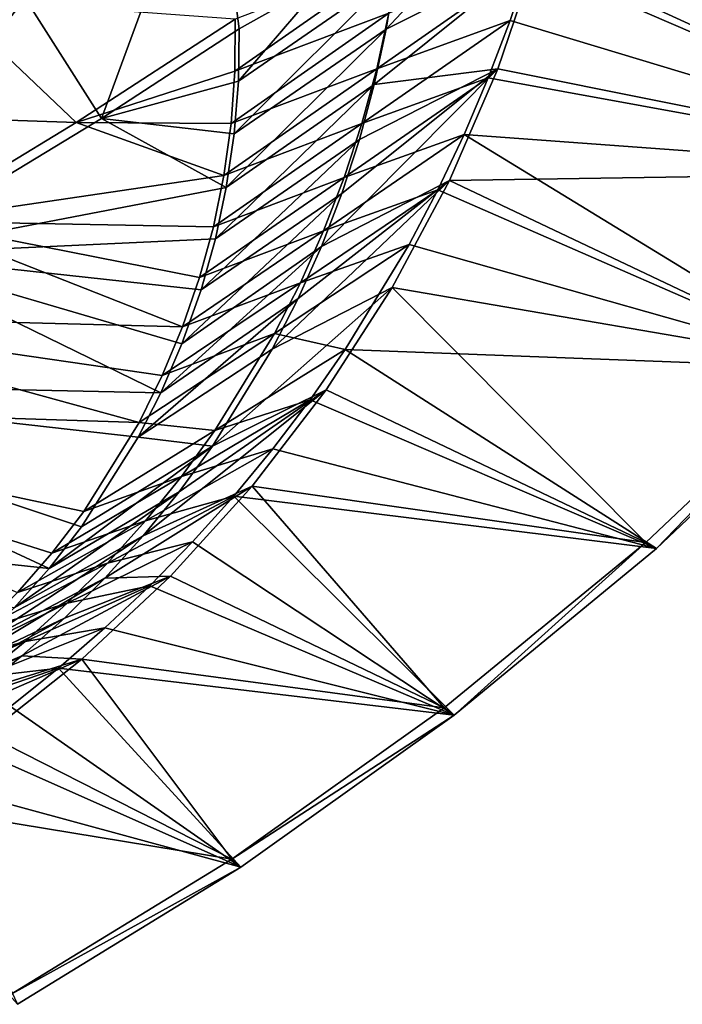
# Model space of a CAD drawing. Header units: metres. Extents: x 0 to 1501, y -1015 to 0.
# Tile 70 of 107: x 1014 to 1183, y -890 to -639. Entities that reach past the tile are written whole.
import ezdxf

# ---------------------------------------------------------------- set-up
doc = ezdxf.new("R2010")
doc.units = ezdxf.units.M

msp = doc.modelspace()

# ---------------------------------------------------------------- linework, layer by layer
at = {"layer": 'None'}
for points in [[(1009.002441, -623.525391, -406), (1062.969604, -587.750427, -406), (1034.834961, -664.224976, -63)], [(1062.969604, -587.750427, -406), (1069.902588, -641.350098, -63), (1034.834961, -664.224976, -63)], [(1069.902588, -641.350098, -63), (1062.969604, -587.750427, -406), (1091.629395, -629.163696, -47.648876)], [(1109.601929, -627.140137, -33.975544), (1153.314209, -592.255249, -3.000001), (1107.326294, -641.428284, -33.891987)], [(1153.314209, -592.255249, -3.000001), (1145.73999, -622.274109, -3), (1107.326294, -641.428284, -33.891987)], [(1009.002441, -623.525391, -406), (1034.834961, -664.224976, -63), (977.723938, -698.892883, -63)], [(1068.918579, -638.870056, -60), (1068.801636, -652.155579, -60), (1110.314819, -623.118225, -29.987623)], [(1110.314819, -623.118225, -29.987623), (1068.801636, -652.155579, -60), (1107.994873, -637.392578, -29.984549)], [(1107.326294, -641.428284, -33.891987), (1145.73999, -622.274109, -3), (1104.304443, -655.588623, -33.800587)], [(1145.73999, -622.274109, -3), (1135.76123, -651.581543, -3), (1104.304443, -655.588623, -33.800587)], [(1107.994873, -637.392578, -29.984549), (1104.93457, -651.539368, -29.981474), (1143.796997, -624.352478)], [(1143.796997, -624.352478), (1104.93457, -651.539368, -29.981474), (1138.876709, -639.219055)], [(1266.688721, -677.786194, -3), (1135.76123, -651.581543, -3), (1145.73999, -622.274109, -3)], [(1138.876709, -639.219055), (1269.824219, -678.738953), (1143.796997, -624.352478)], [(1269.824219, -678.738953), (1311.470947, -626.575562), (1143.796997, -624.352478)], [(1308.194214, -625.953491, -3), (1266.688721, -677.786194, -3), (1145.73999, -622.274109, -3)], [(1107.326294, -641.428284, -33.891987), (1068.612061, -668.131714, -63), (1109.601929, -627.140137, -33.975544)], [(1068.612061, -668.131714, -63), (1069.688354, -654.694031, -63), (1109.601929, -627.140137, -33.975544)], [(1109.601929, -627.140137, -33.975544), (1069.688354, -654.694031, -63), (1091.629395, -629.163696, -47.648876)], [(1069.688354, -654.694031, -63), (1069.902588, -641.350098, -63), (1091.629395, -629.163696, -47.648876)], [(994.994629, -633.517944, -377.175201), (946.530518, -662.412903, -377.175201), (1028.373047, -665.224487, -60)], [(1068.918579, -638.870056, -60), (994.994629, -633.517944, -377.175201), (1028.373047, -665.224487, -60)], [(1028.373047, -665.224487, -60), (1068.801636, -652.155579, -60), (1068.918579, -638.870056, -60)], [(1068.801636, -652.155579, -60), (1067.826904, -665.480896, -60), (1107.994873, -637.392578, -29.984549)], [(1107.994873, -637.392578, -29.984549), (1067.826904, -665.480896, -60), (1104.93457, -651.539368, -29.981474)], [(1104.93457, -651.539368, -29.981474), (1101.141602, -665.518372, -29.978401), (1138.876709, -639.219055)], [(1138.876709, -639.219055), (1101.141602, -665.518372, -29.978401), (1133.347168, -653.869934)], [(1269.824219, -678.738953), (1138.876709, -639.219055), (1133.347168, -653.869934)], [(1034.834961, -664.224976, -63), (1069.902588, -641.350098, -63), (1069.688354, -654.694031, -63)], [(1104.304443, -655.588623, -33.800587), (1066.611328, -681.837524, -63), (1107.326294, -641.428284, -33.891987)], [(1066.611328, -681.837524, -63), (1068.612061, -668.131714, -63), (1107.326294, -641.428284, -33.891987)], [(1067.826904, -665.480896, -60), (1068.801636, -652.155579, -60), (1028.373047, -665.224487, -60)], [(1067.826904, -665.480896, -60), (1065.996704, -678.715881, -60), (1104.93457, -651.539368, -29.981474)], [(1104.93457, -651.539368, -29.981474), (1065.996704, -678.715881, -60), (1101.141602, -665.518372, -29.978401)], [(1096.051758, -683.34967, -33.593071), (1135.76123, -651.581543, -3), (1090.842529, -696.868713, -33.478855)], [(1135.76123, -651.581543, -3), (1123.439087, -679.983398, -3), (1090.842529, -696.868713, -33.478855)], [(1135.76123, -651.581543, -3), (1096.051758, -683.34967, -33.593071), (1100.543457, -669.576843, -33.700932)], [(1104.304443, -655.588623, -33.800587), (1135.76123, -651.581543, -3), (1100.543457, -669.576843, -33.700932)], [(1135.76123, -651.581543, -3), (1266.688721, -677.786194, -3), (1123.439087, -679.983398, -3)], [(1069.688354, -654.694031, -63), (1068.612061, -668.131714, -63), (1034.834961, -664.224976, -63)], [(1101.141602, -665.518372, -29.978401), (1096.62561, -679.289795, -29.975327), (1133.347168, -653.869934)], [(1133.347168, -653.869934), (1096.62561, -679.289795, -29.975327), (1127.217896, -668.280151)], [(1127.217896, -668.280151), (1269.824219, -678.738953), (1133.347168, -653.869934)], [(1100.543457, -669.576843, -33.700932), (1063.832153, -694.899658, -63), (1104.304443, -655.588623, -33.800587)], [(1063.832153, -694.899658, -63), (1066.611328, -681.837524, -63), (1104.304443, -655.588623, -33.800587)], [(1028.373047, -665.224487, -60), (946.530518, -662.412903, -377.175201), (987.082947, -690.396362, -60)], [(1034.834961, -664.224976, -63), (1066.611328, -681.837524, -63), (977.723938, -698.892883, -63)], [(1068.612061, -668.131714, -63), (1066.611328, -681.837524, -63), (1034.834961, -664.224976, -63)], [(1065.996704, -678.715881, -60), (1028.373047, -665.224487, -60), (987.082947, -690.396362, -60)], [(1065.996704, -678.715881, -60), (1067.826904, -665.480896, -60), (1028.373047, -665.224487, -60)], [(1065.996704, -678.715881, -60), (1063.318481, -691.805603, -60), (1101.141602, -665.518372, -29.978401)], [(1101.141602, -665.518372, -29.978401), (1063.318481, -691.805603, -60), (1096.62561, -679.289795, -29.975327)], [(1096.051758, -683.34967, -33.593071), (1060.189209, -707.888, -63), (1100.543457, -669.576843, -33.700932)], [(1060.189209, -707.888, -63), (1063.832153, -694.899658, -63), (1100.543457, -669.576843, -33.700932)], [(1096.62561, -679.289795, -29.975327), (1091.39856, -692.814514, -29.972252), (1127.217896, -668.280151)], [(1127.217896, -668.280151), (1091.39856, -692.814514, -29.972252), (1120.499146, -682.425232)], [(1120.499146, -682.425232), (1224.662354, -727.890564), (1127.217896, -668.280151)], [(1224.662354, -727.890564), (1269.824219, -678.738953), (1127.217896, -668.280151)], [(1063.318481, -691.805603, -60), (1065.996704, -678.715881, -60), (987.082947, -690.396362, -60)], [(1063.318481, -691.805603, -60), (1059.803467, -704.695923, -60), (1096.62561, -679.289795, -29.975327)], [(1096.62561, -679.289795, -29.975327), (1059.803467, -704.695923, -60), (1091.39856, -692.814514, -29.972252)], [(1266.688721, -677.786194, -3), (1221.697754, -726.624207, -3), (1123.439087, -679.983398, -3)], [(1066.611328, -681.837524, -63), (1063.832153, -694.899658, -63), (977.723938, -698.892883, -63)], [(1078.331055, -722.996399, -33.240593), (1123.439087, -679.983398, -3), (1108.848511, -707.289246, -3)], [(1123.439087, -679.983398, -3), (1078.331055, -722.996399, -33.240593), (1084.930786, -710.09668, -33.360592)], [(1090.842529, -696.868713, -33.478855), (1123.439087, -679.983398, -3), (1084.930786, -710.09668, -33.360592)], [(1123.439087, -679.983398, -3), (1221.697754, -726.624207, -3), (1108.848511, -707.289246, -3)], [(1090.842529, -696.868713, -33.478855), (1055.333862, -721.609497, -63), (1096.051758, -683.34967, -33.593071)], [(1055.333862, -721.609497, -63), (1060.189209, -707.888, -63), (1096.051758, -683.34967, -33.593071)], [(1091.39856, -692.814514, -29.972252), (1085.474731, -706.053894, -29.969179), (1120.499146, -682.425232)], [(1120.499146, -682.425232), (1085.474731, -706.053894, -29.969179), (1113.202515, -696.281067)], [(1224.662354, -727.890564), (1120.499146, -682.425232), (1113.202515, -696.281067)], [(945.082764, -714.364563, -60), (1055.466187, -717.333252, -60), (987.082947, -690.396362, -60)], [(1055.466187, -717.333252, -60), (1059.803467, -704.695923, -60), (987.082947, -690.396362, -60)], [(987.082947, -690.396362, -60), (1059.803467, -704.695923, -60), (1063.318481, -691.805603, -60)], [(1059.803467, -704.695923, -60), (1055.466187, -717.333252, -60), (1091.39856, -692.814514, -29.972252)], [(1091.39856, -692.814514, -29.972252), (1055.466187, -717.333252, -60), (1085.474731, -706.053894, -29.969179)], [(977.723938, -698.892883, -63), (1063.832153, -694.899658, -63), (1060.189209, -707.888, -63)], [(1084.930786, -710.09668, -33.360592), (1049.964355, -734.067444, -63), (1090.842529, -696.868713, -33.478855)], [(1049.964355, -734.067444, -63), (1055.333862, -721.609497, -63), (1090.842529, -696.868713, -33.478855)], [(1085.474731, -706.053894, -29.969179), (1078.870483, -718.970459, -29.966105), (1113.202515, -696.281067)], [(1113.202515, -696.281067), (1078.870483, -718.970459, -29.966105), (1096.92627, -723.031006)], [(1096.92627, -723.031006), (1224.662354, -727.890564), (1113.202515, -696.281067)], [(919.173218, -731.311707, -63), (977.723938, -698.892883, -63), (1049.964355, -734.067444, -63)], [(1049.964355, -734.067444, -63), (977.723938, -698.892883, -63), (1055.333862, -721.609497, -63)], [(977.723938, -698.892883, -63), (1060.189209, -707.888, -63), (1055.333862, -721.609497, -63)], [(1055.466187, -717.333252, -60), (1050.324707, -729.665283, -60), (1085.474731, -706.053894, -29.969179)], [(1085.474731, -706.053894, -29.969179), (1050.324707, -729.665283, -60), (1078.870483, -718.970459, -29.966105)], [(1063.13562, -747.663696, -33.003674), (1078.331055, -722.996399, -33.240593), (1108.848511, -707.289246, -3)], [(1108.848511, -707.289246, -3), (1092.078247, -733.313293, -3), (1063.13562, -747.663696, -33.003674)], [(1108.848511, -707.289246, -3), (1173.43689, -772.233582, -3), (1092.078247, -733.313293, -3)], [(1221.697754, -726.624207, -3), (1173.43689, -772.233582, -3), (1108.848511, -707.289246, -3)], [(1078.331055, -722.996399, -33.240593), (1044.204346, -745.420532, -63), (1084.930786, -710.09668, -33.360592)], [(1044.204346, -745.420532, -63), (1049.964355, -734.067444, -63), (1084.930786, -710.09668, -33.360592)], [(1044.400269, -741.640869, -60), (945.082764, -714.364563, -60), (902.407471, -737.109253, -60)], [(1044.400269, -741.640869, -60), (1050.324707, -729.665283, -60), (945.082764, -714.364563, -60)], [(1050.324707, -729.665283, -60), (1055.466187, -717.333252, -60), (945.082764, -714.364563, -60)], [(1050.324707, -729.665283, -60), (1044.400269, -741.640869, -60), (1078.870483, -718.970459, -29.966105)], [(1078.870483, -718.970459, -29.966105), (1044.400269, -741.640869, -60), (1063.696655, -743.689697, -29.959957)], [(1078.870483, -718.970459, -29.966105), (1063.696655, -743.689697, -29.959957), (1096.92627, -723.031006)], [(1044.204346, -745.420532, -63), (1078.331055, -722.996399, -33.240593), (1063.13562, -747.663696, -33.003674)], [(1096.92627, -723.031006), (1063.696655, -743.689697, -29.959957), (1087.974365, -735.879639)], [(1087.974365, -735.879639), (1176.202515, -773.793945), (1096.92627, -723.031006)], [(1176.202515, -773.793945), (1224.662354, -727.890564), (1096.92627, -723.031006)], [(1221.697754, -726.624207, -45), (1173.43689, -772.233582, -45), (1221.697754, -726.624207, -3)], [(1173.43689, -772.233582, -45), (1173.43689, -772.233582, -3), (1221.697754, -726.624207, -3)], [(1221.697754, -726.624207, -45), (1176.202515, -773.793945, -45), (1173.43689, -772.233582, -45)], [(1224.662354, -727.890564, -45), (1176.202515, -773.793945, -45), (1221.697754, -726.624207, -45)], [(1176.202515, -773.793945, -45), (1224.662354, -727.890564, -45), (1176.202515, -773.793945)], [(1224.662354, -727.890564, -45), (1224.662354, -727.890564), (1176.202515, -773.793945)], [(919.173218, -731.311707, -63), (1021.486755, -778.882874, -63), (859.335266, -761.385986, -63)], [(1044.204346, -745.420532, -63), (1029.776001, -768.222229, -63), (919.173218, -731.311707, -63)], [(1029.776001, -768.222229, -63), (1021.486755, -778.882874, -63), (919.173218, -731.311707, -63)], [(1044.204346, -745.420532, -63), (919.173218, -731.311707, -63), (1049.964355, -734.067444, -63)], [(1054.582153, -759.359131, -32.890083), (1092.078247, -733.313293, -3), (1045.42041, -770.580994, -32.781879)], [(1092.078247, -733.313293, -3), (1073.232544, -757.875977, -3), (1045.42041, -770.580994, -32.781879)], [(1092.078247, -733.313293, -3), (1054.582153, -759.359131, -32.890083), (1063.13562, -747.663696, -33.003674)], [(1173.43689, -772.233582, -3), (1073.232544, -757.875977, -3), (1092.078247, -733.313293, -3)], [(1013.410522, -785.012451, -60), (1022.190369, -774.941223, -60), (902.407471, -737.109253, -60)], [(902.407471, -737.109253, -60), (1022.190369, -774.941223, -60), (1030.303833, -764.325867, -60)], [(1030.303833, -764.325867, -60), (1044.400269, -741.640869, -60), (902.407471, -737.109253, -60)], [(1063.696655, -743.689697, -29.959957), (1055.170166, -755.422485, -29.956882), (1087.974365, -735.879639)], [(1087.974365, -735.879639), (1055.170166, -755.422485, -29.956882), (1078.499878, -748.3479)], [(1087.974365, -735.879639), (1078.499878, -748.3479), (1176.202515, -773.793945)], [(1044.400269, -741.640869, -60), (1030.303833, -764.325867, -60), (1063.696655, -743.689697, -29.959957)], [(1063.696655, -743.689697, -29.959957), (1030.303833, -764.325867, -60), (1055.170166, -755.422485, -29.956882)], [(1029.776001, -768.222229, -63), (1044.204346, -745.420532, -63), (1063.13562, -747.663696, -33.003674)], [(1029.776001, -768.222229, -63), (1063.13562, -747.663696, -33.003674), (1021.486755, -778.882874, -63)], [(1063.13562, -747.663696, -33.003674), (1054.582153, -759.359131, -32.890083), (1021.486755, -778.882874, -63)], [(1055.170166, -755.422485, -29.956882), (1046.049316, -766.693115, -29.95381), (1078.499878, -748.3479)], [(1078.499878, -748.3479), (1046.049316, -766.693115, -29.95381), (1068.518921, -760.414673)], [(1078.499878, -748.3479), (1068.518921, -760.414673), (1176.202515, -773.793945)], [(1030.303833, -764.325867, -60), (1022.190369, -774.941223, -60), (1055.170166, -755.422485, -29.956882)], [(1055.170166, -755.422485, -29.956882), (1022.190369, -774.941223, -60), (1046.049316, -766.693115, -29.95381)], [(1021.486755, -778.882874, -63), (1054.582153, -759.359131, -32.890083), (1012.637695, -788.86676, -63)], [(1054.582153, -759.359131, -32.890083), (1045.42041, -770.580994, -32.781879), (1012.637695, -788.86676, -63)], [(1045.42041, -770.580994, -32.781879), (1073.232544, -757.875977, -3), (1035.674683, -781.295654, -32.68137)], [(1073.232544, -757.875977, -3), (1052.431152, -780.805908, -3), (1035.674683, -781.295654, -32.68137)], [(1122.136963, -814.395935, -3), (1052.431152, -780.805908, -3), (1073.232544, -757.875977, -3)], [(1173.43689, -772.233582, -3), (1122.136963, -814.395935, -3), (1073.232544, -757.875977, -3)], [(1021.486755, -778.882874, -63), (1012.637695, -788.86676, -63), (859.335266, -761.385986, -63)], [(1046.049316, -766.693115, -29.95381), (1036.360229, -777.470032, -29.950735), (1068.518921, -760.414673)], [(1068.518921, -760.414673), (1036.360229, -777.470032, -29.950735), (1058.048706, -772.059326)], [(1068.518921, -760.414673), (1058.048706, -772.059326), (1124.677979, -816.228455)], [(1176.202515, -773.793945), (1068.518921, -760.414673), (1124.677979, -816.228455)], [(1022.190369, -774.941223, -60), (1013.410522, -785.012451, -60), (1046.049316, -766.693115, -29.95381)], [(1046.049316, -766.693115, -29.95381), (1013.410522, -785.012451, -60), (1036.360229, -777.470032, -29.950735)], [(1012.637695, -788.86676, -63), (1045.42041, -770.580994, -32.781879), (1003.025146, -798.395874, -63)], [(1045.42041, -770.580994, -32.781879), (1035.674683, -781.295654, -32.68137), (1003.025146, -798.395874, -63)], [(1036.360229, -777.470032, -29.950735), (1026.130981, -787.723267, -29.94766), (1058.048706, -772.059326)], [(1058.048706, -772.059326), (1026.130981, -787.723267, -29.94766), (1047.106934, -783.262024)], [(1124.677979, -816.228455), (1058.048706, -772.059326), (1047.106934, -783.262024)], [(1173.43689, -772.233582, -45), (1122.136963, -814.395935, -45), (1173.43689, -772.233582, -3)], [(1122.136963, -814.395935, -45), (1122.136963, -814.395935, -3), (1173.43689, -772.233582, -3)], [(1173.43689, -772.233582, -45), (1124.677979, -816.228455, -45), (1122.136963, -814.395935, -45)], [(1176.202515, -773.793945, -45), (1124.677979, -816.228455, -45), (1173.43689, -772.233582, -45)], [(1124.677979, -816.228455, -45), (1176.202515, -773.793945, -45), (1124.677979, -816.228455)], [(1176.202515, -773.793945, -45), (1176.202515, -773.793945), (1124.677979, -816.228455)], [(1013.410522, -785.012451, -60), (1004.000793, -794.497742, -60), (1036.360229, -777.470032, -29.950735)], [(1036.360229, -777.470032, -29.950735), (1004.000793, -794.497742, -60), (1026.130981, -787.723267, -29.94766)], [(1003.025146, -798.395874, -63), (1035.674683, -781.295654, -32.68137), (993.857178, -806.422485, -63)], [(1035.674683, -781.295654, -32.68137), (1025.380981, -791.479004, -32.593975), (993.857178, -806.422485, -63)], [(1052.431152, -780.805908, -3), (1014.578613, -801.109619, -32.525974), (1025.380981, -791.479004, -32.593975)], [(1052.431152, -780.805908, -3), (1029.810181, -801.942993, -3), (1014.578613, -801.109619, -32.525974)], [(1035.674683, -781.295654, -32.68137), (1052.431152, -780.805908, -3), (1025.380981, -791.479004, -32.593975)], [(1052.431152, -780.805908, -3), (1122.136963, -814.395935, -3), (1029.810181, -801.942993, -3)], [(1026.130981, -787.723267, -29.94766), (1015.391357, -797.424561, -29.944588), (1047.106934, -783.262024)], [(1047.106934, -783.262024), (1015.391357, -797.424561, -29.944588), (1035.712158, -794.003723)], [(1124.677979, -816.228455), (1047.106934, -783.262024), (1035.712158, -794.003723)], [(1004.000793, -794.497742, -60), (994.000122, -803.357849, -60), (1026.130981, -787.723267, -29.94766)], [(1026.130981, -787.723267, -29.94766), (994.000122, -803.357849, -60), (1015.391357, -797.424561, -29.944588)], [(993.857178, -806.422485, -63), (1025.380981, -791.479004, -32.593975), (983.328552, -814.553589, -63)], [(1025.380981, -791.479004, -32.593975), (1014.578613, -801.109619, -32.525974), (983.328552, -814.553589, -63)], [(1015.391357, -797.424561, -29.944588), (1004.172363, -806.547363, -29.941513), (1035.712158, -794.003723)], [(1035.712158, -794.003723), (1004.172363, -806.547363, -29.941513), (1023.883972, -804.266113)], [(1023.883972, -804.266113), (1124.677979, -816.228455), (1035.712158, -794.003723)], [(994.000122, -803.357849, -60), (983.450012, -811.55603, -60), (1015.391357, -797.424561, -29.944588)], [(1015.391357, -797.424561, -29.944588), (983.450012, -811.55603, -60), (1004.172363, -806.547363, -29.941513)], [(983.328552, -814.553589, -63), (1014.578613, -801.109619, -32.525974), (970.441467, -823.14447, -63)], [(1014.578613, -801.109619, -32.525974), (1003.306702, -810.166138, -32.483639), (970.441467, -823.14447, -63)], [(1003.306702, -810.166138, -32.483639), (1029.810181, -801.942993, -3), (991.608215, -818.640076, -32.470669)], [(1029.810181, -801.942993, -3), (1005.529602, -821.151123, -3), (991.608215, -818.640076, -32.470669)], [(1029.810181, -801.942993, -3), (1003.306702, -810.166138, -32.483639), (1014.578613, -801.109619, -32.525974)], [(1029.810181, -801.942993, -3), (1068.044067, -852.909363, -3), (1005.529602, -821.151123, -3)], [(1122.136963, -814.395935, -3), (1068.044067, -852.909363, -3), (1029.810181, -801.942993, -3)], [(1004.172363, -806.547363, -29.941513), (992.506653, -815.067017, -29.938438), (1023.883972, -804.266113)], [(1023.883972, -804.266113), (992.506653, -815.067017, -29.938438), (1011.642395, -814.031738)], [(1011.642395, -814.031738), (1070.336304, -854.989929), (1023.883972, -804.266113)], [(1070.336304, -854.989929), (1124.677979, -816.228455), (1023.883972, -804.266113)], [(1011.642395, -814.031738), (999.00824, -823.283997), (1070.336304, -854.989929)], [(1122.136963, -814.395935, -45), (1068.044067, -852.909363, -45), (1122.136963, -814.395935, -3)], [(1068.044067, -852.909363, -45), (1068.044067, -852.909363, -3), (1122.136963, -814.395935, -3)], [(1124.677979, -816.228455, -45), (1068.044067, -852.909363, -45), (1122.136963, -814.395935, -45)], [(1124.677979, -816.228455, -45), (1070.336304, -854.989929, -45), (1068.044067, -852.909363, -45)], [(1070.336304, -854.989929, -45), (1124.677979, -816.228455, -45), (1070.336304, -854.989929)], [(1124.677979, -816.228455, -45), (1124.677979, -816.228455), (1070.336304, -854.989929)], [(1068.044067, -852.909363, -3), (979.78717, -838.351257, -3), (1005.529602, -821.151123, -3)], [(999.00824, -823.283997), (986.003174, -832.007019), (1070.336304, -854.989929)], [(1070.336304, -854.989929), (986.003174, -832.007019), (1013.438843, -889.892029)], [(1068.044067, -852.909363, -3), (1011.41687, -887.589417, -3), (979.78717, -838.351257, -3)], [(1068.044067, -852.909363, -45), (1011.41687, -887.589417, -45), (1068.044067, -852.909363, -3)], [(1011.41687, -887.589417, -45), (1011.41687, -887.589417, -3), (1068.044067, -852.909363, -3)], [(1070.336304, -854.989929, -45), (1011.41687, -887.589417, -45), (1068.044067, -852.909363, -45)], [(1070.336304, -854.989929, -45), (1013.438843, -889.892029, -45), (1011.41687, -887.589417, -45)], [(1013.438843, -889.892029, -45), (1070.336304, -854.989929, -45), (1013.438843, -889.892029)], [(1070.336304, -854.989929, -45), (1070.336304, -854.989929), (1013.438843, -889.892029)]]:
    msp.add_3dface(points, dxfattribs=at)
at = {"layer": 'None01'}
for points in [[(1420.450195, -116.977798, -410), (1404.711548, -104.637085, -410), (937.769287, -700.150574, -410)], [(1404.711548, -104.637085, -410), (1404.711548, -104.637085, -430), (937.769287, -700.150574, -410)], [(1404.711548, -104.637085, -430), (937.769287, -700.150574, -430), (937.769287, -700.150574, -410)], [(937.769287, -700.150574, -430), (1404.711548, -104.637085, -430), (1420.450195, -116.977798, -430)], [(953.507996, -712.491272, -410), (1420.450195, -116.977798, -410), (937.769287, -700.150574, -410)], [(953.507996, -712.491272, -430), (937.769287, -700.150574, -430), (1420.450195, -116.977798, -430)], [(953.507996, -712.491272, -410), (953.507996, -712.491272, -430), (1420.450195, -116.977798, -410)], [(953.507996, -712.491272, -430), (1420.450195, -116.977798, -430), (1420.450195, -116.977798, -410)]]:
    msp.add_3dface(points, dxfattribs=at)

doc.saveas('drawing.dxf')
